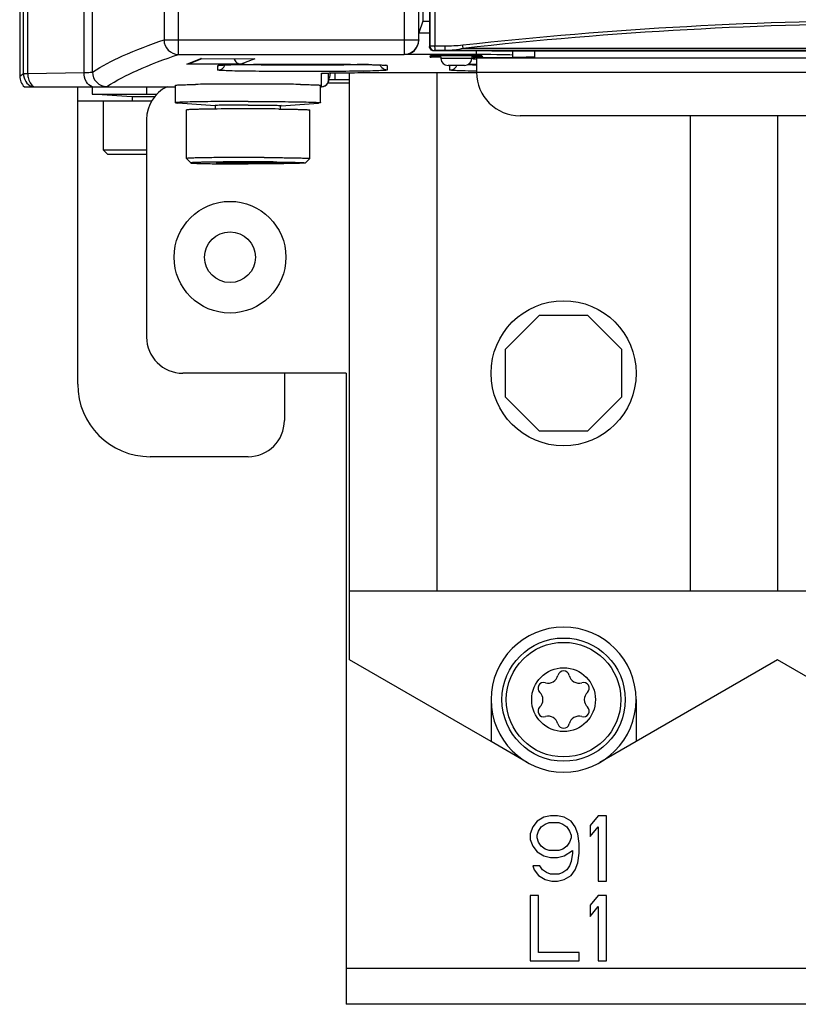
# Model space of a CAD drawing. Header units: inches. Extents: x 0 to 117, y 0 to 83.
# Tile 4 of 77: x 7.79 to 9.9, y 29.71 to 32.38. Entities that reach past the tile are written whole.
import ezdxf

# ---------------------------------------------------------------- set-up
doc = ezdxf.new("R2010")
doc.units = ezdxf.units.IN
doc.header["$LTSCALE"] = 6.431102
doc.header["$MEASUREMENT"] = 0
doc.layers.get('0').update_dxf_attribs({"linetype": 'CONTINUOUS'})
doc.layers.add('02___PRT_ALL_AXES', color=7, linetype='CONTINUOUS')

msp = doc.modelspace()

# ---------------------------------------------------------------- linework, layer by layer
at = {"color": 7, "linetype": 'CONTINUOUS'}
for p, q in [((7.7863, 55.742), (7.7863, 32.2277)), ((7.7965, 32.2345), (7.7965, 55.7358)), ((7.808, 32.2345), (7.808, 55.7358)), ((7.961, 32.2372), (7.961, 55.6135)), ((7.984, 32.2386), (7.984, 55.5837)), ((8.1781, 55.2553), (8.1781, 32.326)), ((8.2174, 32.2866), (8.2174, 55.2553)), ((8.8803, 54.9509), (8.8803, 32.3769)), ((8.83, 54.8733), (8.83, 32.2866)), ((8.8693, 54.8693), (8.8693, 32.326)), ((8.8985, 49.3114), (8.8986, 32.3076)), ((8.8997, 49.3109), (8.8997, 32.3087)), ((8.9136, 49.3108), (8.9136, 32.3087)), ((8.8803, 32.3769), (8.8697, 32.345)), ((8.8803, 32.3769), (8.8985, 32.3769)), ((8.8697, 32.345), (8.8986, 32.345)), ((8.8986, 32.345), (8.8985, 32.345)), ((8.1781, 32.326), (8.8693, 32.326)), ((8.8693, 32.326), (8.8697, 32.3253)), ((8.8697, 32.326), (8.8697, 32.3253)), ((8.8997, 32.3087), (8.8986, 32.3076)), ((8.9409, 32.3088), (8.9136, 32.3087)), ((8.2175, 32.2866), (8.83, 32.2866)), ((8.83, 32.2866), (8.8303, 32.2859)), ((9.0265, 32.2859), (8.8303, 32.2859)), ((8.9005, 32.2786), (8.9016, 32.2838)), ((8.9018, 32.2838), (8.9016, 32.2838)), ((8.9018, 32.2838), (9.0409, 32.2838)), ((8.9115, 32.2968), (8.9104, 32.2958)), ((9.0676, 32.2961), (8.9104, 32.2958)), ((8.9422, 32.297), (8.9149, 32.2969)), ((8.9289, 32.2838), (8.9294, 32.275)), ((11.4729, 32.297), (8.9422, 32.297)), ((11.425, 32.3027), (8.9901, 32.3027)), ((9.0138, 32.2838), (9.0133, 32.275)), ((9.0265, 32.2859), (9.0265, 32.296)), ((9.0409, 32.2838), (9.0411, 32.2838)), ((9.0411, 32.2838), (9.0422, 32.2786)), ((9.0676, 32.2961), (11.3475, 32.2961)), ((9.1249, 32.2784), (9.1249, 32.2961)), ((9.1839, 32.2801), (9.1379, 32.278)), ((8.2401, 32.2603), (8.2783, 32.2749)), ((8.3864, 32.2602), (8.2401, 32.2603)), ((8.2475, 32.2617), (8.282, 32.2749)), ((8.2783, 32.2749), (8.4246, 32.2748)), ((8.2787, 32.2749), (8.2783, 32.2749)), ((8.3244, 32.2439), (8.3244, 32.2564)), ((8.3296, 32.2571), (8.33, 32.2572)), ((8.33, 32.2572), (8.3304, 32.2572)), ((8.3304, 32.2572), (8.331, 32.2573)), ((8.331, 32.2573), (8.3316, 32.2573)), ((8.3316, 32.2573), (8.3323, 32.2574)), ((8.3323, 32.2574), (8.3335, 32.2574)), ((8.3335, 32.2574), (8.3349, 32.2575)), ((8.3349, 32.2575), (8.3364, 32.2576)), ((8.3364, 32.2576), (8.3388, 32.2577)), ((8.3388, 32.2577), (8.3415, 32.2579)), ((8.3415, 32.2579), (8.3453, 32.258)), ((8.3453, 32.258), (8.3507, 32.2582)), ((8.3507, 32.2582), (8.3593, 32.2585)), ((8.3593, 32.2585), (8.3707, 32.2588)), ((8.3707, 32.2588), (8.3827, 32.259)), ((8.3827, 32.259), (8.3999, 32.2593)), ((8.4246, 32.2748), (8.3864, 32.2602)), ((8.3982, 32.2593), (8.4021, 32.2594)), ((8.3999, 32.2593), (8.4363, 32.2598)), ((8.4243, 32.2748), (8.4246, 32.2748)), ((8.4363, 32.2598), (8.48, 32.2602)), ((8.48, 32.2602), (8.5363, 32.2604)), ((8.5363, 32.2604), (8.591, 32.2603)), ((8.591, 32.2603), (8.6442, 32.2601)), ((8.6442, 32.2601), (8.6841, 32.2597)), ((8.6841, 32.2597), (8.7129, 32.2593)), ((8.7129, 32.2593), (8.7175, 32.2592)), ((8.7175, 32.2592), (8.7314, 32.2589)), ((8.7314, 32.2589), (8.7447, 32.2586)), ((8.7447, 32.2586), (8.7539, 32.2583)), ((8.7539, 32.2583), (8.7601, 32.2581)), ((8.7601, 32.2581), (8.764, 32.258)), ((8.764, 32.258), (8.7674, 32.2578)), ((8.7674, 32.2578), (8.7698, 32.2577)), ((8.7698, 32.2577), (8.772, 32.2576)), ((8.772, 32.2576), (8.7734, 32.2575)), ((8.7734, 32.2575), (8.7747, 32.2574)), ((8.7747, 32.2574), (8.7759, 32.2574)), ((8.7759, 32.2574), (8.7766, 32.2573)), ((8.7766, 32.2573), (8.7772, 32.2573)), ((8.7772, 32.2573), (8.7777, 32.2572)), ((8.7777, 32.2572), (8.7782, 32.2572)), ((8.7837, 32.2564), (8.7837, 32.2439)), ((8.9294, 32.2786), (8.9005, 32.2786)), ((9.0133, 32.275), (8.9294, 32.275)), ((8.9936, 32.2563), (8.9491, 32.2563)), ((8.9543, 32.2439), (8.9543, 32.2563)), ((9.0032, 32.2588), (9.0062, 32.2589)), ((9.0035, 32.2589), (9.0158, 32.2591)), ((9.0422, 32.2786), (9.0133, 32.2786)), ((9.0158, 32.2591), (9.0265, 32.2593)), ((9.0163, 32.2749), (9.0208, 32.278)), ((9.0219, 32.2732), (9.0183, 32.2738)), ((9.0208, 32.278), (9.1379, 32.278)), ((9.0219, 32.2767), (9.0239, 32.278)), ((9.0263, 32.2727), (9.0219, 32.2732)), ((9.0398, 32.279), (9.0422, 32.2786)), ((9.1379, 32.278), (9.1249, 32.2784)), ((7.7863, 32.2277), (7.7965, 32.2345)), ((7.7965, 32.2345), (7.808, 32.2345)), ((7.808, 32.2345), (7.961, 32.2372)), ((8.6053, 32.1986), (8.6053, 32.2349)), ((8.6092, 32.2354), (8.6095, 32.2354)), ((8.6095, 32.2354), (8.6099, 32.2354)), ((8.6099, 32.2354), (8.6104, 32.2355)), ((8.6104, 32.2355), (8.611, 32.2355)), ((8.611, 32.2355), (8.6117, 32.2355)), ((8.6117, 32.2355), (8.6128, 32.2356)), ((8.6128, 32.2356), (8.6141, 32.2357)), ((8.6141, 32.2357), (8.6156, 32.2357)), ((8.6156, 32.2357), (8.6178, 32.2358)), ((8.6178, 32.2358), (8.6219, 32.2359)), ((8.6219, 32.2359), (8.6278, 32.2361)), ((8.6247, 32.2149), (8.6247, 32.236)), ((8.6291, 32.2361), (8.627, 32.2241)), ((8.6278, 32.2361), (8.6339, 32.2362)), ((8.6339, 32.2362), (8.645, 32.2364)), ((8.6426, 32.2183), (8.6426, 32.2364)), ((8.645, 32.2364), (8.6601, 32.2366)), ((8.6601, 32.2366), (8.6838, 32.2368)), ((8.682, 30.6432), (8.682, 32.2368)), ((8.6838, 32.2368), (8.7136, 32.2369)), ((8.7136, 32.2369), (9.0265, 32.2369)), ((8.7194, 32.2369), (8.7214, 32.2369)), ((8.9182, 32.2369), (8.9182, 30.8305)), ((8.682, 32.2085), (8.6231, 32.2085)), ((8.6254, 32.2149), (8.6247, 32.2149)), ((8.626, 32.2183), (8.682, 32.2183)), ((7.7991, 32.1986), (8.2095, 32.1986)), ((7.9438, 31.3916), (7.9438, 32.1986)), ((7.9832, 32.1986), (7.9832, 32.1788)), ((8.0904, 32.1711), (7.9832, 32.1788)), ((7.9832, 32.1788), (8.1589, 32.1788)), ((8.1308, 32.1986), (8.1308, 32.1788)), ((8.157, 32.1769), (8.1308, 32.1788)), ((8.6032, 32.1986), (8.6053, 32.1986)), ((8.144, 32.1593), (7.9438, 32.1593)), ((8.0127, 32.1593), (8.0127, 32.0274)), ((8.152, 32.1711), (8.0904, 32.1711)), ((8.0918, 32.1711), (8.0918, 32.1593)), ((9.6072, 30.8305), (9.6072, 32.1199)), ((9.8434, 32.1199), (9.8434, 30.8305)), ((8.1308, 32.1101), (8.1308, 31.5195)), ((8.0127, 32.0274), (8.0245, 32.0156)), ((8.0127, 32.0274), (8.1308, 32.0274)), ((8.0245, 32.0156), (8.1308, 32.0156)), ((9.1975, 31.5786), (9.1052, 31.4863)), ((9.1975, 31.5786), (9.3279, 31.5786)), ((9.4202, 31.4863), (9.3279, 31.5786)), ((9.1052, 31.3559), (9.1052, 31.4863)), ((9.4202, 31.4863), (9.4202, 31.3559)), ((8.6721, 31.4211), (8.2292, 31.4211)), ((8.5048, 31.4211), (8.5048, 31.2931)), ((8.6721, 31.4211), (8.6721, 29.7085)), ((9.1052, 31.3559), (9.1975, 31.2636)), ((9.3279, 31.2636), (9.4202, 31.3559)), ((9.3279, 31.2636), (9.1975, 31.2636)), ((8.4064, 31.1947), (8.1406, 31.1947)), ((8.682, 30.8305), (12.1662, 30.8305)), ((9.0658, 30.4216), (8.682, 30.6432)), ((9.8434, 30.6432), (9.4595, 30.4216)), ((10.2273, 30.4216), (9.8434, 30.6432)), ((9.0658, 30.5353), (9.0658, 30.4216)), ((9.4595, 30.5353), (9.4595, 30.4216)), ((9.1906, 30.2052), (9.1795, 30.1901)), ((9.209, 30.2165), (9.1906, 30.2052)), ((9.2017, 30.1901), (9.2127, 30.1977)), ((9.2275, 30.2203), (9.209, 30.2165)), ((9.2127, 30.1977), (9.2238, 30.2015)), ((9.2238, 30.2015), (9.2496, 30.2015)), ((9.246, 30.2203), (9.2275, 30.2203)), ((9.2644, 30.2165), (9.246, 30.2203)), ((9.2496, 30.2015), (9.2607, 30.1977)), ((9.2607, 30.1977), (9.2718, 30.1901)), ((9.2829, 30.2052), (9.2644, 30.2165)), ((9.2939, 30.1901), (9.2829, 30.2052)), ((9.3567, 30.2203), (9.3345, 30.1939)), ((9.3788, 30.2203), (9.3567, 30.2203)), ((9.3788, 30.0431), (9.3788, 30.2203)), ((9.1795, 30.1901), (9.1721, 30.1713)), ((9.1721, 30.1713), (9.1721, 30.1562)), ((9.1906, 30.1675), (9.1943, 30.1788)), ((9.1943, 30.1788), (9.2017, 30.1901)), ((9.2718, 30.1901), (9.2792, 30.1788)), ((9.2792, 30.1788), (9.2829, 30.1675)), ((9.3013, 30.1713), (9.2939, 30.1901)), ((9.305, 30.1449), (9.3013, 30.1713)), ((9.3345, 30.1939), (9.3345, 30.1638)), ((9.3345, 30.1638), (9.3567, 30.1901)), ((9.3567, 30.1901), (9.3567, 30.0431)), ((9.1721, 30.1562), (9.1795, 30.1374)), ((9.1906, 30.16), (9.1906, 30.1675)), ((9.1943, 30.1487), (9.1906, 30.16)), ((9.2017, 30.1374), (9.1943, 30.1487)), ((9.2792, 30.1487), (9.2718, 30.1374)), ((9.2829, 30.16), (9.2792, 30.1487)), ((9.2829, 30.1675), (9.2829, 30.16)), ((9.305, 30.1185), (9.305, 30.1449)), ((9.1795, 30.1374), (9.1906, 30.1223)), ((9.1906, 30.1223), (9.209, 30.111)), ((9.2127, 30.1298), (9.2017, 30.1374)), ((9.2238, 30.1261), (9.2127, 30.1298)), ((9.2496, 30.1261), (9.2238, 30.1261)), ((9.2607, 30.1298), (9.2496, 30.1261)), ((9.2718, 30.1374), (9.2607, 30.1298)), ((9.2644, 30.111), (9.2866, 30.1261)), ((9.2866, 30.1185), (9.2829, 30.0959)), ((9.2866, 30.1261), (9.2866, 30.1185)), ((9.3013, 30.0921), (9.305, 30.1185)), ((9.209, 30.111), (9.2275, 30.1072)), ((9.2275, 30.1072), (9.246, 30.1072)), ((9.246, 30.1072), (9.2644, 30.111)), ((9.2829, 30.0959), (9.2792, 30.0846)), ((9.2939, 30.0733), (9.3013, 30.0921)), ((9.198, 30.0846), (9.1795, 30.0846)), ((9.1795, 30.0846), (9.1832, 30.0733)), ((9.1832, 30.0733), (9.1943, 30.0582)), ((9.2054, 30.0733), (9.198, 30.0846)), ((9.2164, 30.0658), (9.2054, 30.0733)), ((9.2275, 30.062), (9.2164, 30.0658)), ((9.2607, 30.0658), (9.2496, 30.062)), ((9.2718, 30.0733), (9.2607, 30.0658)), ((9.2792, 30.0846), (9.2718, 30.0733)), ((9.2829, 30.0582), (9.2939, 30.0733)), ((9.1943, 30.0582), (9.2127, 30.0469)), ((9.2127, 30.0469), (9.2312, 30.0431)), ((9.2496, 30.062), (9.2275, 30.062)), ((9.2312, 30.0431), (9.246, 30.0431)), ((9.246, 30.0431), (9.2644, 30.0469)), ((9.2644, 30.0469), (9.2829, 30.0582)), ((9.3567, 30.0431), (9.3788, 30.0431)), ((9.1943, 30.0038), (9.1721, 30.0038)), ((9.1721, 30.0038), (9.1721, 29.8266)), ((9.1943, 29.8492), (9.1943, 30.0038)), ((9.3567, 30.0038), (9.3345, 29.9774)), ((9.3788, 30.0038), (9.3567, 30.0038)), ((9.3788, 29.8266), (9.3788, 30.0038)), ((9.3345, 29.9774), (9.3345, 29.9472)), ((9.3345, 29.9472), (9.3567, 29.9736)), ((9.3567, 29.9736), (9.3567, 29.8266)), ((9.305, 29.8492), (9.1943, 29.8492)), ((9.305, 29.8266), (9.305, 29.8492)), ((9.1721, 29.8266), (9.305, 29.8266)), ((9.3567, 29.8266), (9.3788, 29.8266)), ((8.6721, 29.8069), (21.6643, 29.8069)), ((21.6643, 29.7085), (8.6721, 29.7085))]:
    msp.add_line(p, q, dxfattribs=at)
for points in [[(8.3288, 32.257), (8.3288, 32.2571), (8.3289, 32.2571), (8.329, 32.2571), (8.3291, 32.2571), (8.3292, 32.2571), (8.3294, 32.2571), (8.3296, 32.2571)], [(8.7782, 32.2572), (8.7786, 32.2571), (8.7787, 32.2571), (8.7789, 32.2571), (8.779, 32.2571), (8.7791, 32.2571), (8.7792, 32.2571)], [(8.6088, 32.2353), (8.6088, 32.2353), (8.6089, 32.2353), (8.6089, 32.2354), (8.609, 32.2354), (8.6092, 32.2354)]]:
    msp.add_lwpolyline(points, dxfattribs=at)
for centre, radius in [((8.3572, 31.736), 0.1516), ((8.3572, 31.736), 0.0689), ((9.2627, 31.4211), 0.1969)]:
    msp.add_circle(centre, radius, dxfattribs=at)
for centre, radius, start, end in [((10.2076, 21.3431), 11.0355, 83.65923, 96.34077), ((10.2076, 21.3583), 11.0119, 83.65245, 96.34755), ((8.2175, 32.326), 0.0394, 180.0292, 269.9046), ((8.83, 32.326), 0.0394, 270.0073, 359.9862), ((8.9115, 32.3087), 0.0118, 180.0211, 269.9789), ((8.2398, 32.282), 0.0217, 270.9852, 290.7196), ((8.4612, 28.276), 3.9839, 90.9057, 91.2217), ((8.6339, 27.5689), 4.691, 88.8167, 89.1659), ((8.9003, 32.2886), 0.00998, 271.0682, 285.0216), ((8.9491, 32.276), 0.0197, 183, 270), ((8.9936, 32.276), 0.0197, 270, 357), ((9.0739, 34.4308), 2.173, 268.1851, 268.7476), ((9.09, 28.3321), 3.9277, 90.9278, 91.2225), ((9.0163, 32.2847), 0.00978, 269.9921, 276.6993), ((7.8359, 32.2345), 0.0394, 180.0289, 245.5431), ((8.0234, 32.2386), 0.0394, 180.0269, 269.962), ((8.6052, 32.2546), 0.0197, 270.072, 281.9073), ((8.7214, 25.79), 6.4469, 90.01792, 90.15083), ((8.6053, 32.2183), 0.0197, 269.9827, 350.0072), ((8.6059, 32.2184), 0.0198, 330.0804, 349.9915), ((8.2292, 32.1101), 0.0984, 115.8419, 180), ((8.2292, 31.5195), 0.0984, 180, 270), ((8.1406, 31.3916), 0.1969, 180, 270), ((8.4064, 31.2931), 0.0984, 270, 360), ((9.2627, 30.5353), 0.1969, 0, 180)]:
    msp.add_arc(centre, radius, start, end, dxfattribs=at)
for centre, major_axis, ratio, start_param, end_param in [((8.8303, 32.3253), (-0.0176, 0.0352), 0.99981, -3.605134, -2.03449), ((9.0265, 32.2842), (0.0984, 0), 0.017455, 0, 1.570796), ((7.8257, 32.2277), (0.0328, 0.0218), 0.999505, 2.553877, 3.383839), ((8.606, 32.2183), (0.0197, 0), 0.999995, 4.712389, 5.759587), ((8.624, 32.2073), (0.0035, 0.0197), 0.002985, -1.174913, -0.551144)]:
    msp.add_ellipse(centre, major_axis=major_axis, ratio=ratio, start_param=start_param, end_param=end_param, dxfattribs=at)
for points, knots in [([(7.984, 32.2386), (8.0097, 32.2556), (8.0734, 32.2879), (8.14, 32.313), (8.1781, 32.326)], [0, 0, 0, 0, 0.433798, 1, 1, 1, 1]), ([(8.9101, 32.2958), (8.9071, 32.2958), (8.901, 32.2985), (8.8986, 32.3046), (8.8986, 32.3076)], [0, 0, 0, 0, 0.499693, 1, 1, 1, 1]), ([(8.9136, 32.3087), (8.9103, 32.3087), (8.9057, 32.3083), (8.901, 32.309), (8.8997, 32.3087)], [0, 0, 0, 0, 0.707091, 1, 1, 1, 1]), ([(8.9149, 32.2969), (8.9146, 32.297), (8.9143, 32.2986), (8.9139, 32.3007), (8.9136, 32.3045), (8.9136, 32.3072), (8.9136, 32.3087)], [0, 0, 0, 0, 0.090996, 0.308726, 0.627037, 1, 1, 1, 1]), ([(8.9422, 32.297), (8.9419, 32.297), (8.9416, 32.2986), (8.9412, 32.3008), (8.941, 32.3046), (8.9409, 32.3073), (8.9409, 32.3088)], [0, 0, 0, 0, 0.090612, 0.308345, 0.626811, 1, 1, 1, 1]), ([(8.9901, 32.3027), (8.99, 32.3033), (8.9894, 32.3061), (8.989, 32.3089), (8.9888, 32.3111)], [0, 0, 0, 0, 0.215296, 1, 1, 1, 1]), ([(8.0233, 32.1992), (8.049, 32.2162), (8.1128, 32.2486), (8.1793, 32.2736), (8.2175, 32.2866)], [0, 0, 0, 0, 0.433738, 1, 1, 1, 1]), ([(8.9091, 32.2838), (8.9087, 32.2832), (8.9072, 32.281), (8.9047, 32.2795), (8.9029, 32.279)], [0, 0, 0, 0, 0.281538, 1, 1, 1, 1]), ([(8.9149, 32.2969), (8.9141, 32.2969), (8.9131, 32.2966), (8.9117, 32.2971), (8.9115, 32.2968)], [0, 0, 0, 0, 0.706643, 1, 1, 1, 1]), ([(9.0337, 32.2838), (9.034, 32.2832), (9.0355, 32.281), (9.038, 32.2795), (9.0398, 32.279)], [0, 0, 0, 0, 0.281146, 1, 1, 1, 1]), ([(8.3244, 32.2564), (8.3244, 32.2566), (8.3257, 32.2567), (8.3272, 32.2571), (8.3307, 32.2573), (8.3331, 32.2575), (8.3346, 32.2576)], [0, 0, 0, 0, 0.069719, 0.259968, 0.570916, 1, 1, 1, 1]), ([(8.3346, 32.2576), (8.3371, 32.2577), (8.351, 32.2583), (8.3649, 32.2587), (8.3762, 32.2589)], [0, 0, 0, 0, 0.18178, 1, 1, 1, 1]), ([(8.3684, 32.2748), (8.3696, 32.2705), (8.3745, 32.2631), (8.3827, 32.2603), (8.3864, 32.2602)], [0, 0, 0, 0, 0.549584, 1, 1, 1, 1]), ([(8.7329, 32.2589), (8.7074, 32.2581), (8.6478, 32.2573), (8.554, 32.2567), (8.4602, 32.2573), (8.4006, 32.2581), (8.3751, 32.2589)], [0, 0, 0, 0, 0.213812, 0.500047, 0.786264, 1, 1, 1, 1]), ([(8.4021, 32.2594), (8.452, 32.2601), (8.552, 32.2606), (8.652, 32.2602), (8.7022, 32.2594)], [0, 0, 0, 0, 0.498017, 1, 1, 1, 1]), ([(8.7308, 32.2589), (8.7353, 32.2588), (8.7495, 32.2585), (8.7637, 32.2581), (8.7734, 32.2576)], [0, 0, 0, 0, 0.31691, 1, 1, 1, 1]), ([(8.7734, 32.2576), (8.7749, 32.2575), (8.7774, 32.2573), (8.7808, 32.2571), (8.7824, 32.2567), (8.7837, 32.2566), (8.7837, 32.2564)], [0, 0, 0, 0, 0.429108, 0.740053, 0.930288, 1, 1, 1, 1]), ([(9.0183, 32.2738), (9.0179, 32.2739), (9.0173, 32.2738), (9.016, 32.2747), (9.0163, 32.2749)], [0, 0, 0, 0, 0.50648, 1, 1, 1, 1]), ([(7.808, 32.2345), (7.808, 32.2308), (7.8094, 32.2175), (7.8164, 32.2039), (7.8246, 32.1986)], [0, 0, 0, 0, 0.277224, 1, 1, 1, 1]), ([(7.961, 32.2372), (7.9641, 32.2372), (7.9696, 32.2375), (7.9769, 32.2376), (7.9811, 32.2383), (7.9836, 32.2381), (7.984, 32.2386)], [0, 0, 0, 0, 0.411559, 0.721911, 0.920134, 1, 1, 1, 1]), ([(7.9833, 32.1986), (7.9766, 32.2007), (7.9644, 32.2128), (7.961, 32.2286), (7.961, 32.2372)], [0, 0, 0, 0, 0.451445, 1, 1, 1, 1]), ([(8.7837, 32.2439), (8.7837, 32.2435), (8.7814, 32.2435), (8.7788, 32.2429), (8.7728, 32.2427), (8.7654, 32.2423), (8.7558, 32.2419), (8.7392, 32.2414), (8.7143, 32.241), (8.6799, 32.2405), (8.6407, 32.2401), (8.5982, 32.2399), (8.554, 32.2398), (8.5099, 32.2399), (8.4674, 32.2401), (8.4282, 32.2405), (8.3938, 32.241), (8.3688, 32.2414), (8.3523, 32.2419), (8.3426, 32.2423), (8.3352, 32.2427), (8.3293, 32.2429), (8.3267, 32.2435), (8.3244, 32.2435), (8.3244, 32.2439)], [0, 0, 0, 0, 0.002626, 0.010009, 0.02207, 0.038654, 0.059593, 0.084713, 0.146745, 0.222591, 0.309054, 0.40265, 0.499993, 0.597338, 0.690939, 0.777404, 0.853255, 0.91529, 0.940406, 0.961343, 0.977928, 0.98999, 0.997373, 1, 1, 1, 1]), ([(8.6053, 32.2349), (8.6053, 32.2352), (8.6066, 32.2351), (8.6081, 32.2355), (8.6115, 32.2355), (8.614, 32.2357), (8.6154, 32.2357)], [0, 0, 0, 0, 0.067765, 0.259073, 0.571295, 1, 1, 1, 1]), ([(8.6154, 32.2357), (8.6204, 32.2359), (8.6501, 32.2367), (8.6797, 32.2369), (8.7044, 32.2369)], [0, 0, 0, 0, 0.168782, 1, 1, 1, 1]), ([(9.0265, 32.2409), (9.0163, 32.2411), (9.002, 32.2414), (8.9843, 32.2419), (8.9739, 32.2422), (8.966, 32.2427), (8.9596, 32.2428), (8.9568, 32.2435), (8.9543, 32.2434), (8.9543, 32.2439)], [0, 0, 0, 0, 0.422046, 0.593234, 0.736046, 0.849259, 0.931653, 0.982102, 1, 1, 1, 1]), ([(8.0183, 32.1986), (8.0195, 32.1987), (8.0211, 32.199), (8.0229, 32.1989), (8.0233, 32.1992)], [0, 0, 0, 0, 0.704342, 1, 1, 1, 1])]:
    msp.add_open_spline(points, degree=3, knots=knots, dxfattribs=at)
for points in [[(8.9888, 32.3111), (8.9729, 32.3093), (8.9569, 32.3088), (8.9409, 32.3088)], [(8.9901, 32.3027), (8.9746, 32.2984), (8.9583, 32.297), (8.9422, 32.297)], [(8.3244, 32.2564), (8.3261, 32.2564), (8.3279, 32.2566), (8.3296, 32.2571)], [(8.3385, 32.2498), (8.3407, 32.2521), (8.3423, 32.2549), (8.3432, 32.2579)], [(8.7696, 32.2498), (8.7674, 32.2521), (8.7657, 32.2549), (8.7648, 32.2579)], [(8.7837, 32.2564), (8.7819, 32.2564), (8.7802, 32.2566), (8.7785, 32.2571)], [(8.9684, 32.2498), (8.9702, 32.2517), (8.9716, 32.2539), (8.9726, 32.2563)], [(9.0174, 32.275), (9.019, 32.2752), (9.0206, 32.2758), (9.0219, 32.2767)], [(8.3244, 32.2439), (8.3295, 32.2439), (8.3349, 32.2462), (8.3385, 32.2498)], [(8.7837, 32.2439), (8.7786, 32.2439), (8.7731, 32.2462), (8.7696, 32.2498)], [(8.9543, 32.2439), (8.9594, 32.2439), (8.9648, 32.2462), (8.9684, 32.2498)]]:
    msp.add_open_spline(points, degree=3, dxfattribs=at)
at = {"layer": '02___PRT_ALL_AXES', "color": 7, "linetype": 'CONTINUOUS'}
for p, q in [((9.1839, 32.2961), (9.1839, 32.2774)), ((9.0265, 32.2774), (11.3887, 32.2774)), ((9.0265, 32.2774), (9.0265, 32.238)), ((9.0265, 32.238), (11.3887, 32.238)), ((8.2095, 32.1553), (8.2095, 32.2026)), ((8.6032, 32.1553), (8.6032, 32.2026)), ((8.3168, 32.1473), (8.2154, 32.1544)), ((8.3168, 32.1475), (8.3182, 32.1473)), ((8.3182, 32.1382), (8.3182, 32.1475)), ((8.4946, 32.1382), (8.4946, 32.1475)), ((8.496, 32.1475), (8.4946, 32.1473)), ((8.496, 32.1473), (8.5974, 32.1544)), ((8.2391, 32.0038), (8.2391, 32.1357)), ((8.3227, 32.1382), (8.3153, 32.1382)), ((8.49, 32.1382), (8.4975, 32.1382)), ((8.5737, 32.0038), (8.5737, 32.1357)), ((10.0895, 32.1199), (9.1446, 32.1199)), ((8.2509, 31.992), (8.2391, 32.0038)), ((8.2391, 32.0038), (8.2391, 32.0038)), ((8.4755, 31.9929), (8.4881, 31.9925)), ((8.5619, 31.992), (8.5737, 32.0038)), ((8.5737, 32.0038), (8.5737, 32.0038)), ((9.1643, 30.3648), (9.0658, 30.4216)), ((9.4595, 30.4216), (9.3611, 30.3648))]:
    msp.add_line(p, q, dxfattribs=at)
for radius in [0.1673, 0.1555, 0.0866]:
    msp.add_circle((9.2627, 30.5353), radius, dxfattribs=at)
for centre, radius, start, end in [((9.1446, 32.238), 0.1181, 180, 270), ((8.3601, 26.8454), 5.3605, 90.4691, 91.0279), ((8.4031, 22.34), 9.8661, 89.98066, 90.50447), ((8.4072, 21.744), 10.4621, 89.51045, 90.00442), ((8.4433, 26.1246), 6.0813, 89.0052, 89.49777), ((8.4055, 23.3873), 8.7513, 89.99406, 90.54176), ((8.4073, 23.3873), 8.7513, 89.45824, 90.00594), ((8.4055, 23.8612), 8.1336, 89.99406, 90.54176), ((8.3561, 31.1646), 0.8286, 91.3051, 91.7128), ((8.4059, 22.7947), 9.212, 89.99697, 90.26632), ((8.4069, 22.7947), 9.212, 89.73368, 90.00303), ((8.4072, 23.8612), 8.1336, 89.45824, 90.00594), ((9.2209, 30.6076), 0.0274, 253.6336, 346.3664), ((9.2627, 30.5975), 0.0156, 13.6336, 166.3664), ((9.3045, 30.6076), 0.0274, 193.6336, 286.3664), ((9.2088, 30.5664), 0.0156, 73.6336, 226.3664), ((9.3166, 30.5664), 0.0156, 313.6336, 106.3664), ((9.1792, 30.5353), 0.0274, 313.6336, 46.3664), ((9.3462, 30.5353), 0.0274, 133.6336, 226.3664), ((9.2627, 30.5353), 0.1969, 180, 360), ((9.2088, 30.5042), 0.0156, 133.6336, 286.3664), ((9.2209, 30.4629), 0.0274, 13.6336, 106.3664), ((9.3045, 30.4629), 0.0274, 73.6336, 166.3664), ((9.3166, 30.5042), 0.0156, 253.6336, 46.3664), ((9.2627, 30.4731), 0.0156, 193.6336, 346.3664)]:
    msp.add_arc(centre, radius, start, end, dxfattribs=at)
for points, knots in [([(8.2095, 32.2026), (8.2095, 32.2029), (8.2114, 32.2029), (8.2134, 32.2034), (8.2182, 32.2036), (8.2241, 32.204), (8.232, 32.2042), (8.2454, 32.2046), (8.2562, 32.2049), (8.2639, 32.205)], [0, 0, 0, 0, 0.017423, 0.066703, 0.147952, 0.260528, 0.403432, 0.575385, 1, 1, 1, 1]), ([(8.5489, 32.205), (8.5566, 32.2049), (8.5674, 32.2046), (8.5808, 32.2042), (8.5886, 32.204), (8.5946, 32.2036), (8.5993, 32.2034), (8.6014, 32.2029), (8.6032, 32.2029), (8.6032, 32.2026)], [0, 0, 0, 0, 0.424615, 0.596568, 0.739472, 0.852048, 0.933297, 0.982577, 1, 1, 1, 1]), ([(8.4064, 32.1587), (8.3936, 32.1587), (8.3685, 32.1587), (8.332, 32.1585), (8.2984, 32.1582), (8.269, 32.1578), (8.2476, 32.1573), (8.2334, 32.1569), (8.2251, 32.1566), (8.2187, 32.1563), (8.2137, 32.1561), (8.2115, 32.1556), (8.2095, 32.1556), (8.2095, 32.1553)], [0, 0, 0, 0, 0.194981, 0.382456, 0.55525, 0.706712, 0.831028, 0.881472, 0.923432, 0.956514, 0.980402, 0.994892, 1, 1, 1, 1]), ([(8.2095, 32.1553), (8.2095, 32.1551), (8.2102, 32.155), (8.2119, 32.1547), (8.2139, 32.1545), (8.2154, 32.1544)], [0, 0, 0, 0, 0.07122, 0.259643, 1, 1, 1, 1]), ([(8.4064, 32.1491), (8.395, 32.1491), (8.3784, 32.149), (8.3573, 32.1488), (8.3439, 32.1487), (8.3329, 32.1484), (8.3254, 32.1482), (8.321, 32.148), (8.3187, 32.1479), (8.3177, 32.1477), (8.3168, 32.1477), (8.3168, 32.1475)], [0, 0, 0, 0, 0.382457, 0.555252, 0.706713, 0.83103, 0.923434, 0.956517, 0.980403, 0.994896, 1, 1, 1, 1]), ([(8.4064, 32.1587), (8.4192, 32.1587), (8.4443, 32.1587), (8.4808, 32.1585), (8.5144, 32.1582), (8.5438, 32.1578), (8.5652, 32.1573), (8.5794, 32.1569), (8.5877, 32.1566), (8.5941, 32.1563), (8.5991, 32.1561), (8.6013, 32.1556), (8.6032, 32.1556), (8.6032, 32.1553)], [0, 0, 0, 0, 0.194981, 0.382456, 0.55525, 0.706712, 0.831028, 0.881472, 0.923432, 0.956514, 0.980402, 0.994892, 1, 1, 1, 1]), ([(8.4064, 32.1491), (8.4178, 32.1491), (8.4344, 32.149), (8.4555, 32.1488), (8.4689, 32.1487), (8.4799, 32.1484), (8.4874, 32.1482), (8.4918, 32.148), (8.4941, 32.1479), (8.4951, 32.1477), (8.496, 32.1477), (8.496, 32.1475)], [0, 0, 0, 0, 0.382457, 0.555252, 0.706713, 0.83103, 0.923434, 0.956517, 0.980403, 0.994896, 1, 1, 1, 1]), ([(8.6032, 32.1553), (8.6032, 32.1551), (8.6025, 32.155), (8.6009, 32.1547), (8.5989, 32.1545), (8.5974, 32.1544)], [0, 0, 0, 0, 0.07122, 0.259643, 1, 1, 1, 1]), ([(8.3153, 32.1382), (8.3047, 32.138), (8.2897, 32.1378), (8.2711, 32.1374), (8.2601, 32.1371), (8.2513, 32.1368), (8.2452, 32.1365), (8.2411, 32.1363), (8.2397, 32.1359), (8.2391, 32.1358), (8.2391, 32.1357)], [0, 0, 0, 0, 0.416019, 0.588262, 0.732989, 0.847975, 0.931465, 0.982224, 0.995138, 1, 1, 1, 1]), ([(8.4975, 32.1382), (8.5081, 32.138), (8.5231, 32.1378), (8.5417, 32.1374), (8.5527, 32.1371), (8.5615, 32.1368), (8.5676, 32.1365), (8.5716, 32.1363), (8.5731, 32.1359), (8.5737, 32.1358), (8.5737, 32.1357)], [0, 0, 0, 0, 0.416019, 0.588262, 0.732989, 0.847975, 0.931465, 0.982224, 0.995138, 1, 1, 1, 1]), ([(8.3631, 32.0067), (8.3545, 32.0066), (8.338, 32.0065), (8.3143, 32.0063), (8.293, 32.006), (8.2748, 32.0057), (8.2602, 32.0053), (8.2502, 32.0049), (8.2445, 32.0046), (8.2415, 32.0044), (8.2402, 32.0041), (8.2391, 32.004), (8.2391, 32.0038)], [0, 0, 0, 0, 0.207449, 0.400052, 0.572652, 0.720647, 0.840088, 0.927796, 0.958991, 0.981467, 0.995096, 1, 1, 1, 1]), ([(8.3286, 31.9944), (8.3177, 31.9943), (8.3023, 31.9941), (8.2832, 31.9937), (8.2717, 31.9934), (8.2632, 31.9931), (8.2559, 31.9928), (8.2537, 31.9925), (8.2506, 31.9922), (8.2509, 31.992)], [0, 0, 0, 0, 0.419958, 0.594079, 0.740048, 0.855292, 0.937794, 0.986153, 1, 1, 1, 1]), ([(8.2509, 31.992), (8.2511, 31.9917), (8.2525, 31.9917), (8.2548, 31.9914), (8.2587, 31.9912), (8.2666, 31.9908), (8.2797, 31.9904), (8.2987, 31.99), (8.3219, 31.9897), (8.3582, 31.9894), (8.3868, 31.9893), (8.4064, 31.9893)], [0, 0, 0, 0, 0.006614, 0.022449, 0.047454, 0.081415, 0.174858, 0.299292, 0.45005, 0.621472, 1, 1, 1, 1]), ([(8.3247, 31.9915), (8.3234, 31.9916), (8.3229, 31.9916), (8.3195, 31.9919), (8.3198, 31.9921)], [0, 0, 0, 0, 0.800871, 1, 1, 1, 1]), ([(8.3198, 31.9921), (8.3208, 31.9926), (8.3249, 31.9922), (8.3286, 31.9927), (8.3314, 31.9928)], [0, 0, 0, 0, 0.287554, 1, 1, 1, 1]), ([(8.4064, 31.9905), (8.3897, 31.9905), (8.3625, 31.9907), (8.3352, 31.991), (8.3247, 31.9915)], [0, 0, 0, 0, 0.612555, 1, 1, 1, 1]), ([(8.3373, 31.9929), (8.3419, 31.9931), (8.3649, 31.9934), (8.3879, 31.9935), (8.4064, 31.9935)], [0, 0, 0, 0, 0.199482, 1, 1, 1, 1]), ([(8.4064, 31.9935), (8.413, 31.9935), (8.436, 31.9935), (8.4591, 31.9933), (8.4755, 31.9929)], [0, 0, 0, 0, 0.286899, 1, 1, 1, 1]), ([(8.5619, 31.992), (8.5616, 31.9917), (8.5603, 31.9917), (8.558, 31.9914), (8.5541, 31.9912), (8.5462, 31.9908), (8.5331, 31.9904), (8.514, 31.99), (8.4909, 31.9897), (8.4545, 31.9894), (8.426, 31.9893), (8.4064, 31.9893)], [0, 0, 0, 0, 0.006614, 0.022449, 0.047454, 0.081415, 0.174858, 0.299292, 0.45005, 0.621472, 1, 1, 1, 1]), ([(8.4814, 31.9913), (8.4768, 31.9911), (8.4518, 31.9906), (8.4268, 31.9905), (8.4064, 31.9905)], [0, 0, 0, 0, 0.183527, 1, 1, 1, 1]), ([(8.4497, 32.0067), (8.4583, 32.0066), (8.4748, 32.0065), (8.4985, 32.0063), (8.5197, 32.006), (8.538, 32.0057), (8.5526, 32.0053), (8.5626, 32.0049), (8.5683, 32.0046), (8.5712, 32.0044), (8.5726, 32.0041), (8.5737, 32.004), (8.5737, 32.0038)], [0, 0, 0, 0, 0.207449, 0.400052, 0.572652, 0.720647, 0.840088, 0.927796, 0.958991, 0.981467, 0.995096, 1, 1, 1, 1]), ([(8.4929, 31.9921), (8.4937, 31.9917), (8.4855, 31.9916), (8.4844, 31.9914), (8.4814, 31.9913)], [0, 0, 0, 0, 0.219526, 1, 1, 1, 1]), ([(8.4841, 31.9944), (8.495, 31.9943), (8.5105, 31.9941), (8.5296, 31.9937), (8.5411, 31.9934), (8.5496, 31.9931), (8.5569, 31.9928), (8.559, 31.9925), (8.5621, 31.9922), (8.5619, 31.992)], [0, 0, 0, 0, 0.419958, 0.594079, 0.740048, 0.855292, 0.937794, 0.986153, 1, 1, 1, 1]), ([(8.4881, 31.9925), (8.4892, 31.9925), (8.4908, 31.9923), (8.4925, 31.9923), (8.4929, 31.9921)], [0, 0, 0, 0, 0.698323, 1, 1, 1, 1])]:
    msp.add_open_spline(points, degree=3, knots=knots, dxfattribs=at)

doc.saveas('drawing.dxf')
